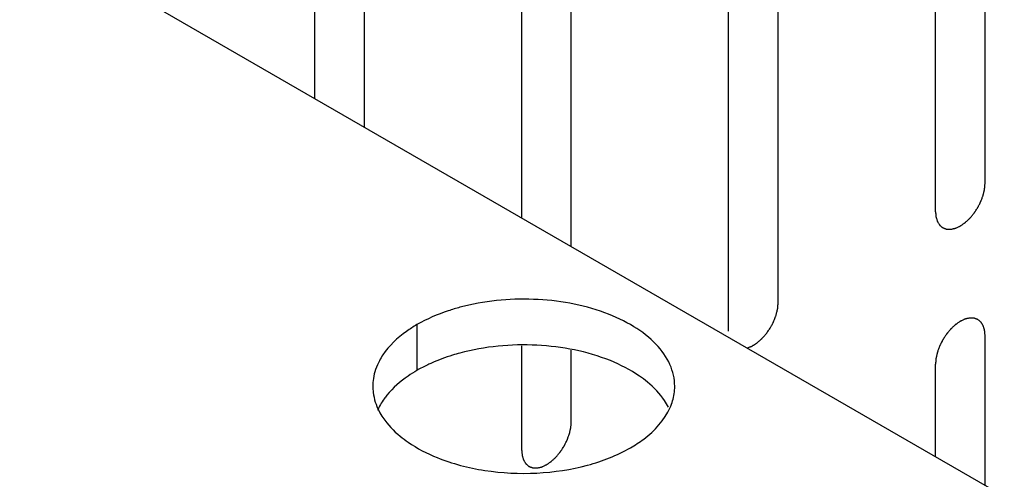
# Model space of a CAD drawing. Header units: inches. Extents: x 3 to 177, y 3 to 114.
# Tile 69 of 95: x 149.852 to 150.554, y 94.707 to 95.036. Entities that reach past the tile are written whole.
import ezdxf

# ---------------------------------------------------------------- set-up
doc = ezdxf.new("R2010")
doc.units = ezdxf.units.IN
doc.header["$LTSCALE"] = 9.973333
doc.header["$MEASUREMENT"] = 0
doc.layers.add('03_ALL_AXES', color=7, linetype='CONTINUOUS')
doc.layers.add('08_ALL_COSMETICS', color=7, linetype='CONTINUOUS')

msp = doc.modelspace()

# ---------------------------------------------------------------- linework, layer by layer
at = {"layer": '03_ALL_AXES', "color": 7, "linetype": 'Continuous'}
for p, q in [((157.68062, 90.58097), (148.48819, 95.8881)), ((150.13552, 94.81783), (150.13552, 94.78517))]:
    msp.add_line(p, q, dxfattribs=at)
for centre, start, end in [((150.14012, 94.77389), 171.40423, 180.02811), ((150.28319, 94.77385), 351.40423, 0.02811)]:
    msp.add_arc(centre, 0.03613, start, end, dxfattribs=at)
for points, knots in [([(150.31932, 94.77387), (150.31932, 94.77914), (150.31673, 94.79035), (150.30607, 94.80508), (150.28984, 94.81754), (150.26098, 94.83095), (150.21839, 94.83829), (150.18316, 94.83479), (150.16615, 94.83021)], [0, 0, 0, 0, 0.087232, 0.184044, 0.295672, 0.422614, 0.708159, 1, 1, 1, 1]), ([(150.16615, 94.83021), (150.16335, 94.82945), (150.15279, 94.82628), (150.14256, 94.82189), (150.13552, 94.81783)], [0, 0, 0, 0, 0.263268, 1, 1, 1, 1]), ([(150.13552, 94.81783), (150.13295, 94.81634), (150.12378, 94.81049), (150.11559, 94.80282), (150.11119, 94.79623)], [0, 0, 0, 0, 0.272372, 1, 1, 1, 1]), ([(150.27341, 94.79213), (150.25687, 94.79882), (150.22058, 94.80574), (150.18391, 94.80233), (150.16615, 94.79755)], [0, 0, 0, 0, 0.492405, 1, 1, 1, 1]), ([(150.11119, 94.79623), (150.1103, 94.79489), (150.10715, 94.78966), (150.10507, 94.78375), (150.1044, 94.77929)], [0, 0, 0, 0, 0.262095, 1, 1, 1, 1]), ([(150.16615, 94.79755), (150.16438, 94.79707), (150.15752, 94.79509), (150.1508, 94.7926), (150.14595, 94.79045)], [0, 0, 0, 0, 0.257361, 1, 1, 1, 1]), ([(150.29985, 94.77687), (150.29801, 94.77838), (150.28984, 94.7845), (150.28066, 94.7892), (150.27341, 94.79213)], [0, 0, 0, 0, 0.233874, 1, 1, 1, 1]), ([(150.13552, 94.78517), (150.13337, 94.78392), (150.1255, 94.77898), (150.11835, 94.77277), (150.11408, 94.76748)], [0, 0, 0, 0, 0.268125, 1, 1, 1, 1]), ([(150.14595, 94.79045), (150.14504, 94.79004), (150.1415, 94.78842), (150.13803, 94.78662), (150.13552, 94.78517)], [0, 0, 0, 0, 0.256085, 1, 1, 1, 1]), ([(150.10399, 94.77387), (150.104, 94.77238), (150.10438, 94.76627), (150.10633, 94.7603), (150.10843, 94.7562)], [0, 0, 0, 0, 0.244781, 1, 1, 1, 1]), ([(150.31488, 94.75888), (150.31404, 94.76052), (150.31003, 94.76727), (150.30449, 94.77305), (150.29985, 94.77687)], [0, 0, 0, 0, 0.234163, 1, 1, 1, 1]), ([(150.11408, 94.76748), (150.11337, 94.76661), (150.11077, 94.76318), (150.10858, 94.75943), (150.1073, 94.75651)], [0, 0, 0, 0, 0.259767, 1, 1, 1, 1]), ([(150.28779, 94.72992), (150.29107, 94.73181), (150.30235, 94.73918), (150.31209, 94.74967), (150.31601, 94.75858)], [0, 0, 0, 0, 0.279986, 1, 1, 1, 1]), ([(150.10843, 94.7562), (150.10927, 94.75457), (150.11329, 94.74781), (150.11883, 94.74204), (150.12346, 94.73822)], [0, 0, 0, 0, 0.234163, 1, 1, 1, 1]), ([(150.12346, 94.73822), (150.1253, 94.7367), (150.13348, 94.73059), (150.14266, 94.72588), (150.1499, 94.72295)], [0, 0, 0, 0, 0.233874, 1, 1, 1, 1]), ([(150.1499, 94.72295), (150.16075, 94.71857), (150.18436, 94.71249), (150.22085, 94.71073), (150.25631, 94.71598), (150.27825, 94.72441), (150.28779, 94.72992)], [0, 0, 0, 0, 0.247189, 0.509886, 0.767303, 1, 1, 1, 1])]:
    msp.add_open_spline(points, degree=3, knots=knots, dxfattribs=at)
msp.add_open_spline([(150.31601, 94.75858), (150.31739, 94.76172), (150.3184, 94.76506), (150.31891, 94.76846)], degree=3, dxfattribs=at)
at = {"layer": '08_ALL_COSMETICS', "color": 7, "linetype": 'Continuous'}
for p, q in [((150.54068, 94.91888), (150.54068, 95.55847)), ((150.50532, 94.89846), (150.50532, 95.53806)), ((150.39313, 94.83369), (150.39313, 95.47328)), ((150.35777, 94.81328), (150.35777, 95.45287)), ((150.24558, 94.8735), (150.24558, 95.3881)), ((150.21022, 94.89391), (150.21022, 95.36768)), ((150.09803, 94.95868), (150.09803, 95.30291)), ((150.06267, 94.97909), (150.06267, 95.2825)), ((150.54068, 94.70312), (150.54068, 94.81001)), ((150.21022, 94.72809), (150.21022, 94.80274)), ((150.24558, 94.7485), (150.24558, 94.79962)), ((150.50532, 94.72354), (150.50532, 94.7896))]:
    msp.add_line(p, q, dxfattribs=at)
for points, knots in [([(150.50532, 94.89846), (150.50535, 94.89815), (150.50541, 94.89752), (150.50549, 94.89658), (150.50556, 94.89579), (150.50561, 94.89524), (150.50564, 94.89493), (150.50565, 94.89468), (150.50572, 94.89449), (150.5058, 94.89422), (150.50595, 94.89375), (150.50616, 94.89307), (150.50637, 94.8924), (150.50651, 94.89193), (150.5066, 94.89166), (150.50664, 94.89144), (150.50676, 94.8913), (150.50689, 94.89108), (150.50713, 94.8907), (150.50746, 94.89016), (150.5078, 94.88963), (150.50804, 94.88925), (150.50818, 94.88904), (150.50826, 94.88886), (150.50842, 94.88876), (150.5086, 94.8886), (150.50892, 94.88833), (150.50939, 94.88794), (150.50985, 94.88756), (150.51017, 94.88729), (150.51036, 94.88714), (150.51049, 94.887), (150.51067, 94.88696), (150.51089, 94.88687), (150.51117, 94.88677), (150.5115, 94.88665), (150.51194, 94.88648), (150.51239, 94.88632), (150.51277, 94.88617), (150.513, 94.8861), (150.51316, 94.88601), (150.51336, 94.88603), (150.51361, 94.88601), (150.51405, 94.88599), (150.51468, 94.88596), (150.51532, 94.88594), (150.51576, 94.88592), (150.51602, 94.88591), (150.5162, 94.88589), (150.51641, 94.88595), (150.51669, 94.88601), (150.51717, 94.88612), (150.51785, 94.88627), (150.51854, 94.88643), (150.51902, 94.88653), (150.5193, 94.8866), (150.5195, 94.88663), (150.51972, 94.88675), (150.52001, 94.88688), (150.52052, 94.88712), (150.52125, 94.88745), (150.52198, 94.88779), (150.52249, 94.88802), (150.52278, 94.88816), (150.523, 94.88824), (150.52321, 94.88841), (150.5235, 94.8886), (150.524, 94.88895), (150.52472, 94.88944), (150.52543, 94.88994), (150.52593, 94.89028), (150.52622, 94.89048), (150.52643, 94.89062), (150.52664, 94.89082), (150.52691, 94.89107), (150.5274, 94.89152), (150.52808, 94.89216), (150.52877, 94.8928), (150.52925, 94.89324), (150.52953, 94.8935), (150.52974, 94.89368), (150.52992, 94.89392), (150.53018, 94.89421), (150.53062, 94.89475), (150.53126, 94.8955), (150.53189, 94.89626), (150.53234, 94.89678), (150.53259, 94.89709), (150.53279, 94.89731), (150.53295, 94.89758), (150.53318, 94.89792), (150.53357, 94.89852), (150.53414, 94.89938), (150.5347, 94.90025), (150.5351, 94.90085), (150.53533, 94.90119), (150.53551, 94.90145), (150.53563, 94.90172), (150.53582, 94.90209), (150.53614, 94.90272), (150.53659, 94.90362), (150.53705, 94.90453), (150.53737, 94.90516), (150.53755, 94.90552), (150.5377, 94.90579), (150.53779, 94.90607), (150.53793, 94.90644), (150.53816, 94.90709), (150.5385, 94.90802), (150.53884, 94.90895), (150.53908, 94.9096), (150.53921, 94.90997), (150.53933, 94.91025), (150.53938, 94.91052), (150.53947, 94.91089), (150.53961, 94.91153), (150.53982, 94.91244), (150.54003, 94.91336), (150.54018, 94.914), (150.54026, 94.91436), (150.54034, 94.91464), (150.54035, 94.9149), (150.54038, 94.91526), (150.54043, 94.91587), (150.5405, 94.91676), (150.54059, 94.91782), (150.54065, 94.91852), (150.54068, 94.91888)], [0, 0, 0, 0, 0.015625, 0.03125, 0.046875, 0.054688, 0.058594, 0.0625, 0.066406, 0.070312, 0.078125, 0.09375, 0.109375, 0.117188, 0.121094, 0.125, 0.128906, 0.132812, 0.140625, 0.15625, 0.171875, 0.179688, 0.183594, 0.1875, 0.191406, 0.195312, 0.203125, 0.21875, 0.234375, 0.242188, 0.246094, 0.25, 0.253906, 0.257812, 0.265625, 0.273438, 0.28125, 0.296875, 0.304688, 0.308594, 0.3125, 0.316406, 0.320312, 0.328125, 0.34375, 0.359375, 0.367188, 0.371094, 0.375, 0.378906, 0.382812, 0.390625, 0.40625, 0.421875, 0.429688, 0.433594, 0.4375, 0.441406, 0.445312, 0.453125, 0.46875, 0.484375, 0.492188, 0.496094, 0.5, 0.503906, 0.507812, 0.515625, 0.53125, 0.546875, 0.554688, 0.558594, 0.5625, 0.566406, 0.570312, 0.578125, 0.59375, 0.609375, 0.617188, 0.621094, 0.625, 0.628906, 0.632812, 0.640625, 0.65625, 0.671875, 0.679688, 0.683594, 0.6875, 0.691406, 0.695312, 0.703125, 0.71875, 0.734375, 0.742188, 0.746094, 0.75, 0.753906, 0.757812, 0.765625, 0.78125, 0.796875, 0.804688, 0.808594, 0.8125, 0.816406, 0.820312, 0.828125, 0.84375, 0.859375, 0.867188, 0.871094, 0.875, 0.878906, 0.882812, 0.890625, 0.90625, 0.921875, 0.929688, 0.933594, 0.9375, 0.941406, 0.945312, 0.953125, 0.96875, 0.984375, 1, 1, 1, 1]), ([(150.37091, 94.80113), (150.37157, 94.80139), (150.3724, 94.80172), (150.37339, 94.80211), (150.3738, 94.80227), (150.37413, 94.8024), (150.37438, 94.80248), (150.37463, 94.80264), (150.37497, 94.80285), (150.37538, 94.80311), (150.37589, 94.80343), (150.37639, 94.80374), (150.37689, 94.80406), (150.37731, 94.80432), (150.37764, 94.80453), (150.37798, 94.80473), (150.37838, 94.80509), (150.37903, 94.80565), (150.37985, 94.80636), (150.38066, 94.80707), (150.38123, 94.80755), (150.38155, 94.80785), (150.38185, 94.80821), (150.38224, 94.80864), (150.38285, 94.80934), (150.38347, 94.81003), (150.38408, 94.81073), (150.3847, 94.81141), (150.38536, 94.81239), (150.38616, 94.81356), (150.38695, 94.81473), (150.38763, 94.81569), (150.38805, 94.81654), (150.38849, 94.81738), (150.38893, 94.81822), (150.38937, 94.81905), (150.38964, 94.81958), (150.38987, 94.81999), (150.39004, 94.82042), (150.39032, 94.82118), (150.39073, 94.82226), (150.39114, 94.82334), (150.39147, 94.8242), (150.39172, 94.82485), (150.39185, 94.8255), (150.39206, 94.82637), (150.39226, 94.82724), (150.39247, 94.82811), (150.39262, 94.82876), (150.39277, 94.82931), (150.39279, 94.82971), (150.39283, 94.83012), (150.39287, 94.83063), (150.39297, 94.83186), (150.39306, 94.83287), (150.39313, 94.83369)], [0, 0, 0, 0, 0.0625, 0.078125, 0.09375, 0.101562, 0.109375, 0.117188, 0.125, 0.140625, 0.15625, 0.171875, 0.1875, 0.203125, 0.210938, 0.21875, 0.234375, 0.25, 0.28125, 0.3125, 0.328125, 0.335938, 0.34375, 0.359375, 0.375, 0.40625, 0.421875, 0.4375, 0.46875, 0.5, 0.53125, 0.5625, 0.578125, 0.59375, 0.625, 0.640625, 0.65625, 0.664062, 0.671875, 0.6875, 0.71875, 0.75, 0.765625, 0.78125, 0.796875, 0.8125, 0.84375, 0.859375, 0.875, 0.890625, 0.898438, 0.90625, 0.921875, 0.9375, 1, 1, 1, 1]), ([(150.54068, 94.81001), (150.54065, 94.81032), (150.54059, 94.81095), (150.54051, 94.81189), (150.54044, 94.81268), (150.54039, 94.81323), (150.54036, 94.81354), (150.54035, 94.81379), (150.54027, 94.81398), (150.5402, 94.81425), (150.54005, 94.81472), (150.53984, 94.8154), (150.53963, 94.81607), (150.53949, 94.81655), (150.5394, 94.81681), (150.53935, 94.81703), (150.53924, 94.81718), (150.53911, 94.8174), (150.53887, 94.81777), (150.53853, 94.81831), (150.53819, 94.81884), (150.53796, 94.81922), (150.53782, 94.81943), (150.53773, 94.81961), (150.53758, 94.81971), (150.5374, 94.81987), (150.53707, 94.82014), (150.53661, 94.82053), (150.53615, 94.82091), (150.53582, 94.82119), (150.53564, 94.82133), (150.53551, 94.82147), (150.53533, 94.82151), (150.53511, 94.8216), (150.53483, 94.8217), (150.5345, 94.82182), (150.53405, 94.82199), (150.53361, 94.82215), (150.53322, 94.8223), (150.533, 94.82238), (150.53284, 94.82246), (150.53264, 94.82245), (150.53239, 94.82246), (150.53194, 94.82248), (150.53131, 94.82251), (150.53068, 94.82253), (150.53024, 94.82255), (150.52998, 94.82256), (150.5298, 94.82259), (150.52958, 94.82252), (150.52931, 94.82246), (150.52883, 94.82235), (150.52814, 94.8222), (150.52745, 94.82204), (150.52697, 94.82194), (150.5267, 94.82187), (150.5265, 94.82185), (150.52627, 94.82172), (150.52598, 94.8216), (150.52547, 94.82136), (150.52475, 94.82102), (150.52402, 94.82068), (150.52351, 94.82045), (150.52322, 94.82031), (150.523, 94.82023), (150.52278, 94.82006), (150.5225, 94.81987), (150.522, 94.81952), (150.52128, 94.81903), (150.52057, 94.81853), (150.52007, 94.81819), (150.51978, 94.81799), (150.51956, 94.81786), (150.51936, 94.81765), (150.51908, 94.8174), (150.5186, 94.81695), (150.51791, 94.81632), (150.51723, 94.81568), (150.51674, 94.81523), (150.51647, 94.81497), (150.51626, 94.8148), (150.51607, 94.81456), (150.51582, 94.81426), (150.51537, 94.81373), (150.51474, 94.81297), (150.5141, 94.81221), (150.51366, 94.81169), (150.51341, 94.81138), (150.51321, 94.81117), (150.51305, 94.8109), (150.51282, 94.81055), (150.51242, 94.80995), (150.51186, 94.80909), (150.51129, 94.80823), (150.51089, 94.80762), (150.51067, 94.80728), (150.51049, 94.80702), (150.51036, 94.80675), (150.51018, 94.80639), (150.50986, 94.80575), (150.5094, 94.80485), (150.50895, 94.80394), (150.50863, 94.80331), (150.50845, 94.80295), (150.5083, 94.80268), (150.50821, 94.8024), (150.50807, 94.80203), (150.50783, 94.80138), (150.50749, 94.80045), (150.50716, 94.79952), (150.50691, 94.79887), (150.50678, 94.7985), (150.50667, 94.79822), (150.50662, 94.79795), (150.50653, 94.79758), (150.50639, 94.79694), (150.50617, 94.79603), (150.50597, 94.79511), (150.50581, 94.79447), (150.50574, 94.79411), (150.50566, 94.79383), (150.50565, 94.79357), (150.50562, 94.79321), (150.50557, 94.7926), (150.50549, 94.79171), (150.50541, 94.79066), (150.50535, 94.78995), (150.50532, 94.7896)], [0, 0, 0, 0, 0.015625, 0.03125, 0.046875, 0.054688, 0.058594, 0.0625, 0.066406, 0.070312, 0.078125, 0.09375, 0.109375, 0.117188, 0.121094, 0.125, 0.128906, 0.132812, 0.140625, 0.15625, 0.171875, 0.179688, 0.183594, 0.1875, 0.191406, 0.195312, 0.203125, 0.21875, 0.234375, 0.242188, 0.246094, 0.25, 0.253906, 0.257812, 0.265625, 0.273438, 0.28125, 0.296875, 0.304688, 0.308594, 0.3125, 0.316406, 0.320312, 0.328125, 0.34375, 0.359375, 0.367188, 0.371094, 0.375, 0.378906, 0.382812, 0.390625, 0.40625, 0.421875, 0.429688, 0.433594, 0.4375, 0.441406, 0.445312, 0.453125, 0.46875, 0.484375, 0.492188, 0.496094, 0.5, 0.503906, 0.507812, 0.515625, 0.53125, 0.546875, 0.554688, 0.558594, 0.5625, 0.566406, 0.570312, 0.578125, 0.59375, 0.609375, 0.617188, 0.621094, 0.625, 0.628906, 0.632812, 0.640625, 0.65625, 0.671875, 0.679688, 0.683594, 0.6875, 0.691406, 0.695312, 0.703125, 0.71875, 0.734375, 0.742188, 0.746094, 0.75, 0.753906, 0.757812, 0.765625, 0.78125, 0.796875, 0.804688, 0.808594, 0.8125, 0.816406, 0.820312, 0.828125, 0.84375, 0.859375, 0.867188, 0.871094, 0.875, 0.878906, 0.882812, 0.890625, 0.90625, 0.921875, 0.929688, 0.933594, 0.9375, 0.941406, 0.945312, 0.953125, 0.96875, 0.984375, 1, 1, 1, 1]), ([(150.21022, 94.72809), (150.21025, 94.72778), (150.21031, 94.72715), (150.21039, 94.7262), (150.21046, 94.72542), (150.21051, 94.72487), (150.21054, 94.72456), (150.21055, 94.72431), (150.21062, 94.72412), (150.2107, 94.72385), (150.21085, 94.72338), (150.21106, 94.7227), (150.21127, 94.72203), (150.21141, 94.72155), (150.2115, 94.72129), (150.21155, 94.72107), (150.21166, 94.72092), (150.21179, 94.7207), (150.21203, 94.72033), (150.21237, 94.71979), (150.21271, 94.71925), (150.21294, 94.71887), (150.21308, 94.71866), (150.21317, 94.71849), (150.21332, 94.71839), (150.2135, 94.71823), (150.21383, 94.71796), (150.21429, 94.71757), (150.21475, 94.71719), (150.21507, 94.71691), (150.21526, 94.71676), (150.21539, 94.71663), (150.21557, 94.71659), (150.21579, 94.7165), (150.21607, 94.7164), (150.2164, 94.71627), (150.21684, 94.71611), (150.21729, 94.71595), (150.21768, 94.7158), (150.2179, 94.71572), (150.21806, 94.71564), (150.21826, 94.71565), (150.21851, 94.71563), (150.21895, 94.71562), (150.21959, 94.71559), (150.22022, 94.71557), (150.22066, 94.71554), (150.22092, 94.71554), (150.2211, 94.71551), (150.22131, 94.71558), (150.22159, 94.71563), (150.22207, 94.71575), (150.22276, 94.7159), (150.22344, 94.71605), (150.22392, 94.71616), (150.2242, 94.71623), (150.2244, 94.71625), (150.22463, 94.71637), (150.22492, 94.7165), (150.22543, 94.71674), (150.22615, 94.71707), (150.22688, 94.71741), (150.22739, 94.71765), (150.22768, 94.71779), (150.2279, 94.71787), (150.22811, 94.71803), (150.2284, 94.71823), (150.2289, 94.71858), (150.22962, 94.71907), (150.23033, 94.71956), (150.23083, 94.71991), (150.23112, 94.72011), (150.23134, 94.72024), (150.23154, 94.72045), (150.23182, 94.7207), (150.2323, 94.72115), (150.23299, 94.72178), (150.23367, 94.72242), (150.23416, 94.72286), (150.23443, 94.72312), (150.23464, 94.7233), (150.23483, 94.72354), (150.23508, 94.72384), (150.23552, 94.72437), (150.23616, 94.72513), (150.23679, 94.72588), (150.23724, 94.72641), (150.23749, 94.72672), (150.23769, 94.72693), (150.23785, 94.7272), (150.23808, 94.72754), (150.23847, 94.72815), (150.23904, 94.72901), (150.23961, 94.72987), (150.24001, 94.73047), (150.24023, 94.73082), (150.24041, 94.73107), (150.24053, 94.73135), (150.24072, 94.73171), (150.24104, 94.73235), (150.2415, 94.73325), (150.24195, 94.73415), (150.24227, 94.73479), (150.24245, 94.73515), (150.2426, 94.73542), (150.24269, 94.7357), (150.24283, 94.73607), (150.24306, 94.73672), (150.24341, 94.73765), (150.24374, 94.73857), (150.24398, 94.73922), (150.24412, 94.73959), (150.24423, 94.73987), (150.24428, 94.74015), (150.24437, 94.74051), (150.24451, 94.74115), (150.24473, 94.74207), (150.24493, 94.74298), (150.24508, 94.74363), (150.24516, 94.74399), (150.24524, 94.74427), (150.24525, 94.74453), (150.24528, 94.74488), (150.24533, 94.7455), (150.2454, 94.74638), (150.24549, 94.74744), (150.24555, 94.74815), (150.24558, 94.7485)], [0, 0, 0, 0, 0.015625, 0.03125, 0.046875, 0.054688, 0.058594, 0.0625, 0.066406, 0.070312, 0.078125, 0.09375, 0.109375, 0.117188, 0.121094, 0.125, 0.128906, 0.132812, 0.140625, 0.15625, 0.171875, 0.179688, 0.183594, 0.1875, 0.191406, 0.195312, 0.203125, 0.21875, 0.234375, 0.242188, 0.246094, 0.25, 0.253906, 0.257812, 0.265625, 0.273438, 0.28125, 0.296875, 0.304688, 0.308594, 0.3125, 0.316406, 0.320312, 0.328125, 0.34375, 0.359375, 0.367188, 0.371094, 0.375, 0.378906, 0.382812, 0.390625, 0.40625, 0.421875, 0.429688, 0.433594, 0.4375, 0.441406, 0.445312, 0.453125, 0.46875, 0.484375, 0.492188, 0.496094, 0.5, 0.503906, 0.507812, 0.515625, 0.53125, 0.546875, 0.554688, 0.558594, 0.5625, 0.566406, 0.570312, 0.578125, 0.59375, 0.609375, 0.617188, 0.621094, 0.625, 0.628906, 0.632812, 0.640625, 0.65625, 0.671875, 0.679688, 0.683594, 0.6875, 0.691406, 0.695312, 0.703125, 0.71875, 0.734375, 0.742188, 0.746094, 0.75, 0.753906, 0.757812, 0.765625, 0.78125, 0.796875, 0.804688, 0.808594, 0.8125, 0.816406, 0.820312, 0.828125, 0.84375, 0.859375, 0.867188, 0.871094, 0.875, 0.878906, 0.882812, 0.890625, 0.90625, 0.921875, 0.929688, 0.933594, 0.9375, 0.941406, 0.945312, 0.953125, 0.96875, 0.984375, 1, 1, 1, 1])]:
    msp.add_open_spline(points, degree=3, knots=knots, dxfattribs=at)

doc.saveas('drawing.dxf')
